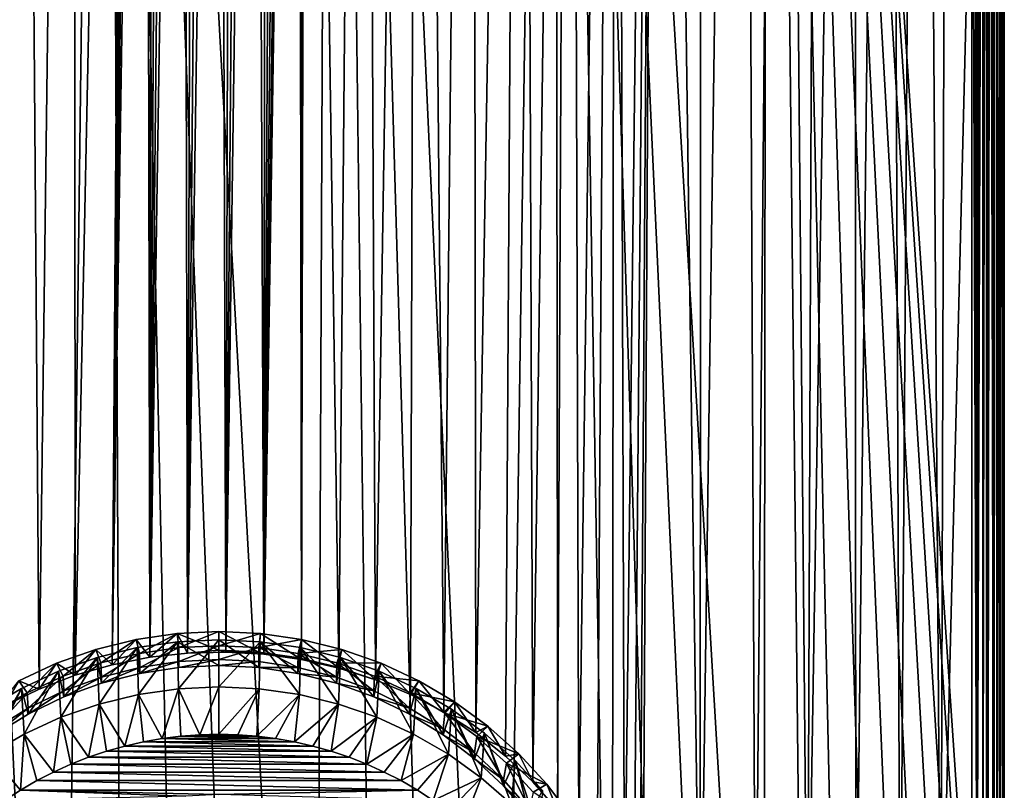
# Model space of a CAD drawing. Header units: metres. Extents: x -150 to 146, y -127 to 82.
# Tile 113 of 256: x -6 to 22, y -98 to -76. Entities that reach past the tile are written whole.
import ezdxf

# ---------------------------------------------------------------- set-up
doc = ezdxf.new("R2010")
doc.units = ezdxf.units.M
doc.layers.add('solid_ELLA_AP_WANNE_SW0001', color=7, linetype='CONTINUOUS')

msp = doc.modelspace()

# ---------------------------------------------------------------- linework, layer by layer
at = {"layer": 'solid_ELLA_AP_WANNE_SW0001'}
for points in [[(-4.154085, -18.092091, -14.201276), (-2.514448, -17.909796, -14.430497), (-4.117084, -95.069832, -11.012835)], [(-2.514448, -17.909796, -14.430497), (-3.058517, -94.766655, -11.179721), (-4.117084, -95.069832, -11.012835)], [(-2.5, -31.200247, -13.880561), (-3.058517, -94.766655, -11.179721), (-2.514448, -17.909796, -14.430497)], [(-4.56158, -125.847031, 10.967083), (-3.202313, -18.13368, 14.148131), (-9.597679, -18.242001, 14.008192)], [(-4.56158, -125.847031, 10.967083), (-9.597679, -18.242001, 14.008192), (-6.335864, -125.385757, 10.948422)], [(-5.744767, -18.346716, -13.87076), (-4.154085, -18.092091, -14.201276), (-5.151508, -95.466629, -10.802155)], [(-4.154085, -18.092091, -14.201276), (-4.117084, -95.069832, -11.012835), (-5.151508, -95.466629, -10.802155)], [(-2.747187, -126.158188, 10.980032), (-3.202313, -18.13368, 14.148131), (-4.56158, -125.847031, 10.967083)], [(2.74772, -126.158119, 10.980029), (3.217331, -18.133785, 14.147997), (-3.202313, -18.13368, 14.148131)], [(-0.920594, -126.31337, 10.986633), (-3.202313, -18.13368, 14.148131), (-2.747187, -126.158188, 10.980032)], [(0.921139, -126.313347, 10.986632), (-3.202313, -18.13368, 14.148131), (-0.920594, -126.31337, 10.986633)], [(2.74772, -126.158119, 10.980029), (-3.202313, -18.13368, 14.148131), (0.921139, -126.313347, 10.986632)], [(2.5, -31.199753, -13.880582), (4.126577, -18.08832, -14.206079), (3.440611, -94.865028, -11.126776)], [(4.562092, -125.846916, 10.967078), (3.217331, -18.133785, 14.147997), (2.74772, -126.158119, 10.980029)], [(8.069506, -124.772972, 10.924814), (9.609135, -18.24229, 14.007813), (3.217331, -18.133785, 14.147997)], [(6.336342, -125.385605, 10.948417), (3.217331, -18.133785, 14.147997), (4.562092, -125.846916, 10.967078)], [(8.069506, -124.772972, 10.924814), (3.217331, -18.133785, 14.147997), (6.336342, -125.385605, 10.948417)], [(4.126577, -18.08832, -14.206079), (4.48827, -95.200195, -10.943325), (3.440611, -94.865028, -11.126776)], [(4.126577, -18.08832, -14.206079), (5.720222, -18.342226, -13.876698), (4.48827, -95.200195, -10.943325)], [(9.74049, -124.018448, 10.897388), (9.609135, -18.24229, 14.007813), (8.069506, -124.772972, 10.924814)], [(15.605437, -119.679863, 10.777008), (15.715783, -18.435972, 13.751907), (9.609135, -18.24229, 14.007813)], [(11.341341, -123.12355, 10.867428), (9.609135, -18.24229, 14.007813), (9.74049, -124.018448, 10.897388)], [(12.860622, -122.097183, 10.836285), (9.609135, -18.24229, 14.007813), (11.341341, -123.12355, 10.867428)], [(14.282817, -120.947792, 10.805685), (9.609135, -18.24229, 14.007813), (12.860622, -122.097183, 10.836285)], [(15.605437, -119.679863, 10.777008), (9.609135, -18.24229, 14.007813), (14.282817, -120.947792, 10.805685)], [(-5.744767, -18.346716, -13.87076), (-5.151508, -95.466629, -10.802155), (-6.151209, -95.955948, -10.548091)], [(5.720222, -18.342226, -13.876698), (5.486563, -95.617523, -10.71825), (4.48827, -95.200195, -10.943325)], [(5.720222, -18.342226, -13.876698), (6.444596, -96.121933, -10.465228), (5.486563, -95.617523, -10.71825)], [(5.720222, -18.342226, -13.876698), (7.251212, -18.657145, -13.450314), (6.444596, -96.121933, -10.465228)], [(16.809879, -118.309662, 10.752136), (15.715783, -18.435972, 13.751907), (15.605437, -119.679863, 10.777008)], [(17.897688, -116.837234, 10.732403), (15.715783, -18.435972, 13.751907), (16.809879, -118.309662, 10.752136)], [(18.851299, -115.286201, 10.71949), (15.715783, -18.435972, 13.751907), (17.897688, -116.837234, 10.732403)], [(19.672668, -113.653778, 10.714637), (15.715783, -18.435972, 13.751907), (18.851299, -115.286201, 10.71949)], [(20.349897, -111.9645, 10.719023), (15.715783, -18.435972, 13.751907), (19.672668, -113.653778, 10.714637)], [(20.883244, -110.215027, 10.733707), (15.715783, -18.435972, 13.751907), (20.349897, -111.9645, 10.719023)], [(21.265827, -108.436554, 10.759037), (15.715783, -18.435972, 13.751907), (20.883244, -110.215027, 10.733707)], [(21.494804, -106.640663, 10.795455), (15.715783, -18.435972, 13.751907), (21.265827, -108.436554, 10.759037)], [(21.571875, -104.820633, 10.84339), (15.715783, -18.435972, 13.751907), (21.494804, -106.640663, 10.795455)], [(21.571835, -61.76643, 12.108489), (15.715783, -18.435972, 13.751907), (21.571875, -104.820633, 10.84339)], [(7.251212, -18.657145, -13.450314), (7.356726, -96.711731, -10.179882), (6.444596, -96.121933, -10.465228)], [(7.251212, -18.657145, -13.450314), (8.694751, -19.006933, -12.951312), (7.356726, -96.711731, -10.179882)], [(21.726627, -104.819946, 10.819971), (21.571894, -18.712225, 13.373579), (21.571835, -61.76643, 12.108489)], [(21.726627, -104.819946, 10.819971), (21.726074, -18.729197, 13.349801), (21.571894, -18.712225, 13.373579)], [(21.726627, -104.819946, 10.819971), (21.873104, -18.762886, 13.302409), (21.726074, -18.729197, 13.349801)], [(21.726627, -104.819946, 10.819971), (21.881319, -104.818489, 10.770454), (21.873104, -18.762886, 13.302409)], [(21.881319, -104.818489, 10.770454), (22.013865, -18.81315, 13.231228), (21.873104, -18.762886, 13.302409)], [(21.881319, -104.818489, 10.770454), (22.031088, -104.816223, 10.69336), (22.013865, -18.81315, 13.231228)], [(22.031088, -104.816223, 10.69336), (22.143608, -18.879625, 13.1362), (22.013865, -18.81315, 13.231228)], [(22.031088, -104.816223, 10.69336), (22.169973, -104.813141, 10.588475), (22.143608, -18.879625, 13.1362)], [(22.169973, -104.813141, 10.588475), (22.261551, -18.961971, 13.017053), (22.143608, -18.879625, 13.1362)], [(8.694751, -19.006933, -12.951312), (8.211077, -97.382263, -9.870253), (7.356726, -96.711731, -10.179882)], [(8.694751, -19.006933, -12.951312), (8.993295, -98.124687, -9.555291), (8.211077, -97.382263, -9.870253)], [(8.694751, -19.006933, -12.951312), (10.060558, -19.382442, -12.382281), (8.993295, -98.124687, -9.555291)], [(22.286203, -104.809486, 10.464112), (22.261551, -18.961971, 13.017053), (22.169973, -104.813141, 10.588475)], [(22.286203, -104.809486, 10.464112), (22.359692, -19.058277, 12.875638), (22.261551, -18.961971, 13.017053)], [(22.377769, -104.805412, 10.325287), (22.359692, -19.058277, 12.875638), (22.286203, -104.809486, 10.464112)], [(22.377769, -104.805412, 10.325287), (22.436403, -19.166756, 12.713594), (22.359692, -19.058277, 12.875638)], [(22.445044, -104.800941, 10.173214), (22.436403, -19.166756, 12.713594), (22.377769, -104.805412, 10.325287)], [(22.445044, -104.800941, 10.173214), (22.482635, -19.280209, 12.540874), (22.436403, -19.166756, 12.713594)], [(10.060558, -19.382442, -12.382281), (9.698054, -98.931847, -9.235201), (8.993295, -98.124687, -9.555291)], [(10.060558, -19.382442, -12.382281), (10.313713, -99.788963, -8.933052), (9.698054, -98.931847, -9.235201)], [(10.060558, -19.382442, -12.382281), (11.357344, -19.771864, -11.750463), (10.313713, -99.788963, -8.933052)], [(22.486166, -104.796211, 10.012102), (22.482635, -19.280209, 12.540874), (22.445044, -104.800941, 10.173214)], [(22.5, -104.791336, 9.84641), (22.5, -19.399498, 12.355544), (22.482635, -19.280209, 12.540874)], [(22.486166, -104.796211, 10.012102), (22.5, -104.791336, 9.84641), (22.482635, -19.280209, 12.540874)], [(22.5, -104.791336, 9.84641), (22.5, -20.254341, 10.897567), (22.5, -19.399498, 12.355544)], [(11.357344, -19.771864, -11.750463), (10.839453, -100.686844, -8.648592), (10.313713, -99.788963, -8.933052)], [(11.357344, -19.771864, -11.750463), (11.27396, -101.616234, -8.396571), (10.839453, -100.686844, -8.648592)], [(11.357344, -19.771864, -11.750463), (11.617805, -102.566338, -8.179425), (11.27396, -101.616234, -8.396571)], [(11.357344, -19.771864, -11.750463), (12.60701, -20.171082, -11.05113), (11.617805, -102.566338, -8.179425)], [(12.60701, -20.171082, -11.05113), (11.875282, -103.537781, -8.002091), (11.617805, -102.566338, -8.179425)], [(12.60701, -20.171082, -11.05113), (12.047837, -104.526268, -7.867834), (11.875282, -103.537781, -8.002091)], [(12.60701, -20.171082, -11.05113), (12.136158, -105.522758, -7.776575), (12.047837, -104.526268, -7.867834)], [(12.60701, -20.171082, -11.05113), (13.79075, -105.481125, -6.773508), (12.136158, -105.522758, -7.776575)], [(12.60701, -20.171082, -11.05113), (13.814006, -20.573759, -10.282045), (13.79075, -105.481125, -6.773508)], [(22.5, -104.791336, 9.84641), (22.5, -20.99745, 9.386436), (22.5, -20.254341, 10.897567)], [(13.814006, -20.573759, -10.282045), (14.984045, -20.973303, -9.440368), (13.79075, -105.481125, -6.773508)], [(14.984045, -20.973303, -9.440368), (15.371962, -105.434013, -5.638446), (13.79075, -105.481125, -6.773508)], [(14.984045, -20.973303, -9.440368), (16.109188, -21.359732, -8.530057), (15.371962, -105.434013, -5.638446)], [(22.5, -104.791336, 9.84641), (22.5, -21.629675, 7.819971), (22.5, -20.99745, 9.386436)], [(16.109188, -21.359732, -8.530057), (16.860003, -105.38195, -4.383927), (15.371962, -105.434013, -5.638446)], [(16.109188, -21.359732, -8.530057), (17.186132, -21.724529, -7.552804), (16.860003, -105.38195, -4.383927)], [(22.5, -104.791336, 9.84641), (22.5, -22.144468, 6.214238), (22.5, -21.629675, 7.819971)], [(17.186132, -21.724529, -7.552804), (18.21019, -22.059023, -6.511489), (16.860003, -105.38195, -4.383927)], [(18.21019, -22.059023, -6.511489), (18.245859, -105.325241, -3.017553), (16.860003, -105.38195, -4.383927)], [(18.21019, -22.059023, -6.511489), (19.178434, -22.355318, -5.407376), (18.245859, -105.325241, -3.017553)], [(22.5, -104.791336, 9.84641), (22.5, -22.540775, 4.572713), (22.5, -22.144468, 6.214238)], [(19.178434, -22.355318, -5.407376), (19.521132, -105.264229, -1.5476), (18.245859, -105.325241, -3.017553)], [(19.178434, -22.355318, -5.407376), (20.087833, -22.605295, -4.242713), (19.521132, -105.264229, -1.5476)], [(22.5, -104.791336, 9.84641), (22.5, -22.814709, 2.913799), (22.5, -22.540775, 4.572713)], [(20.087833, -22.605295, -4.242713), (20.678112, -105.199295, 0.017049), (19.521132, -105.264229, -1.5476)], [(20.087833, -22.605295, -4.242713), (20.931892, -22.800762, -3.020801), (20.678112, -105.199295, 0.017049)], [(20.931892, -22.800762, -3.020801), (21.707504, -64.032333, -0.042798), (20.678112, -105.199295, 0.017049)], [(22.5, -104.791336, 9.84641), (22.5, -22.966816, 1.235044), (22.5, -22.814709, 2.913799)], [(21.992069, -22.969587, -1.182383), (21.709074, -105.13089, 1.665074), (21.707504, -64.032333, -0.042798)], [(21.992069, -22.969587, -1.182383), (21.988749, -105.107925, 2.218544), (21.709074, -105.13089, 1.665074)], [(21.992069, -22.969587, -1.182383), (22.210646, -105.083755, 2.800808), (21.988749, -105.107925, 2.218544)], [(21.992069, -22.969587, -1.182383), (22.212505, -22.992149, -0.600896), (22.210646, -105.083755, 2.800808)], [(22.212505, -22.992149, -0.600896), (22.370861, -105.058769, 3.40294), (22.210646, -105.083755, 2.800808)], [(22.212505, -22.992149, -0.600896), (22.371447, -23), (22.370861, -105.058769, 3.40294)], [(22.370861, -105.058769, 3.40294), (22.371447, -23), (22.467661, -105.033218, 4.018434)], [(22.467661, -105.033218, 4.018434), (22.371447, -23), (22.467827, -22.991776, 0.615019)], [(22.467661, -105.033218, 4.018434), (22.467827, -22.991776, 0.615019), (22.5, -22.966816, 1.235044)], [(22.467661, -105.033218, 4.018434), (22.5, -22.966816, 1.235044), (22.5, -105.007423, 4.640018)], [(22.5, -104.791336, 9.84641), (22.5, -105.007423, 4.640018), (22.5, -22.966816, 1.235044)], [(-2.474629, -31.555262, -13.868661), (-3.058517, -94.766655, -11.179721), (-2.5, -31.200247, -13.880561)], [(2.5, -31.199753, -13.880582), (3.440611, -94.865028, -11.126776), (2.36864, -94.620476, -11.261388)], [(2.47479, -31.554136, -13.868696), (2.5, -31.199753, -13.880582), (2.36864, -94.620476, -11.261388)], [(-2.474629, -31.555262, -13.868661), (-2.398976, -31.9035, -13.861409), (-3.058517, -94.766655, -11.179721)], [(2.399571, -31.90147, -13.861437), (2.47479, -31.554136, -13.868696), (2.36864, -94.620476, -11.261388)], [(-2.398976, -31.9035, -13.861409), (-2.274344, -32.237957, -13.859192), (-3.058517, -94.766655, -11.179721)], [(2.275855, -32.234642, -13.859182), (2.399571, -31.90147, -13.861437), (2.36864, -94.620476, -11.261388)], [(-2.274344, -32.237957, -13.859192), (-2.103154, -32.551571, -13.86141), (-3.058517, -94.766655, -11.179721)], [(2.275855, -32.234642, -13.859182), (2.36864, -94.620476, -11.261388), (1.285128, -94.468002, -11.346649)], [(2.106061, -32.547035, -13.861345), (2.275855, -32.234642, -13.859182), (1.285128, -94.468002, -11.346649)], [(-2.103154, -32.551571, -13.86141), (-1.981482, -94.555298, -11.297478), (-3.058517, -94.766655, -11.179721)], [(-2.103154, -32.551571, -13.86141), (-1.889266, -32.837276, -13.866296), (-1.981482, -94.555298, -11.297478)], [(1.893193, -32.832733, -13.866195), (2.106061, -32.547035, -13.861345), (1.285128, -94.468002, -11.346649)], [(-1.889266, -32.837276, -13.866296), (-1.637082, -33.089436, -13.87404), (-1.981482, -94.555298, -11.297478)], [(1.641399, -33.085686, -13.873915), (1.893193, -32.832733, -13.866195), (1.285128, -94.468002, -11.346649)], [(-1.637082, -33.089436, -13.87404), (-1.351202, -33.303391, -13.881866), (-1.981482, -94.555298, -11.297478)], [(1.356141, -33.300209, -13.881729), (1.641399, -33.085686, -13.873915), (1.285128, -94.468002, -11.346649)], [(-1.351202, -33.303391, -13.881866), (-1.037283, -33.474651, -13.890009), (-1.981482, -94.555298, -11.297478)], [(-1.037283, -33.474651, -13.890009), (-0.895836, -94.435631, -11.365116), (-1.981482, -94.555298, -11.297478)], [(-1.037283, -33.474651, -13.890009), (-0.701984, -33.599422, -13.896398), (-0.895836, -94.435631, -11.365116)], [(1.043235, -33.471928, -13.889874), (1.285128, -94.468002, -11.346649), (0.195752, -94.406609, -11.38186)], [(0.709116, -33.597324, -13.896284), (1.043235, -33.471928, -13.889874), (0.195752, -94.406609, -11.38186)], [(1.043235, -33.471928, -13.889874), (1.356141, -33.300209, -13.881729), (1.285128, -94.468002, -11.346649)], [(-0.701984, -33.599422, -13.896398), (-0.352061, -33.675087, -13.900565), (-0.895836, -94.435631, -11.365116)], [(-0.352061, -33.675087, -13.900565), (0.004811, -33.699997, -13.902188), (-0.895836, -94.435631, -11.365116)], [(0.004811, -33.699997, -13.902188), (0.195752, -94.406609, -11.38186), (-0.895836, -94.435631, -11.365116)], [(0.004811, -33.699997, -13.902188), (0.360781, -33.673832, -13.900505), (0.195752, -94.406609, -11.38186)], [(0.360781, -33.673832, -13.900505), (0.709116, -33.597324, -13.896284), (0.195752, -94.406609, -11.38186)], [(21.571835, -61.76643, 12.108489), (21.571875, -104.820633, 10.84339), (21.726627, -104.819946, 10.819971)], [(20.678112, -105.199295, 0.017049), (21.707504, -64.032333, -0.042798), (21.709074, -105.13089, 1.665074)], [(-1.190801, -93.873611, -8.031302), (-2.370155, -94.045876, -8.000927), (-1.981482, -94.555298, -11.297478)], [(-2.273702, -94.442223, -7.423328), (-2.370155, -94.045876, -8.000927), (-1.190801, -93.873611, -8.031302)], [(-1.14847, -94.278023, -7.452281), (-2.273702, -94.442223, -7.423328), (-1.190801, -93.873611, -8.031302)], [(-1.190801, -93.873611, -8.031302), (-1.981482, -94.555298, -11.297478), (-0.895836, -94.435631, -11.365116)], [(-1.190801, -93.873611, -8.031302), (0, -94.353882, -11.09191), (0, -93.816002, -8.04146)], [(-1.14847, -94.278023, -7.452281), (-1.190801, -93.873611, -8.031302), (0, -93.816002, -8.04146)], [(-1.190801, -93.873611, -8.031302), (-0.895836, -94.435631, -11.365116), (0, -94.353882, -11.09191)], [(-1.14847, -94.278023, -7.452281), (0, -93.816002, -8.04146), (0, -94.221581, -7.462232)], [(1.148094, -94.407417, -11.08247), (0, -93.816002, -8.04146), (0, -94.353882, -11.09191)], [(1.190801, -93.873611, -8.031302), (0, -93.816002, -8.04146), (1.148094, -94.407417, -11.08247)], [(0, -94.221581, -7.462232), (0, -93.816002, -8.04146), (1.190801, -93.873611, -8.031302)], [(1.14847, -94.278023, -7.452281), (0, -94.221581, -7.462232), (1.190801, -93.873611, -8.031302)], [(1.190801, -93.873611, -8.031302), (1.148094, -94.407417, -11.08247), (2.285953, -94.567566, -11.054232)], [(1.14847, -94.278023, -7.452281), (1.190801, -93.873611, -8.031302), (2.370155, -94.045876, -8.000927)], [(2.370155, -94.045876, -8.000927), (1.190801, -93.873611, -8.031302), (2.285953, -94.567566, -11.054232)], [(-2.370155, -94.045876, -8.000927), (-3.526706, -94.331154, -7.950625), (-3.058517, -94.766655, -11.179721)], [(-3.380657, -94.715759, -7.375095), (-3.526706, -94.331154, -7.950625), (-2.370155, -94.045876, -8.000927)], [(-2.273702, -94.442223, -7.423328), (-3.380657, -94.715759, -7.375095), (-2.370155, -94.045876, -8.000927)], [(-2.370155, -94.045876, -8.000927), (-3.058517, -94.766655, -11.179721), (-1.981482, -94.555298, -11.297478)], [(-1.183105, -94.108704, -8.497562), (-2.34223, -94.277855, -8.467736), (-2.265129, -95.016052, -8.337573)], [(-2.304904, -95.621284, -16.12916), (-2.34223, -94.277855, -8.467736), (-1.183105, -94.108704, -8.497562)], [(-1.157854, -95.456375, -16.158236), (-2.304904, -95.621284, -16.12916), (-1.183105, -94.108704, -8.497562)], [(-1.183105, -94.108704, -8.497562), (-2.265129, -95.016052, -8.337573), (-1.144519, -94.847153, -8.367354)], [(0, -94.050545, -8.507817), (-1.183105, -94.108704, -8.497562), (0, -94.789154, -8.377581)], [(-1.157854, -95.456375, -16.158236), (-1.183105, -94.108704, -8.497562), (0, -94.050545, -8.507817)], [(-1.183105, -94.108704, -8.497562), (-1.144519, -94.847153, -8.367354), (0, -94.789154, -8.377581)], [(-1.157854, -95.456375, -16.158236), (0, -94.050545, -8.507817), (0, -95.401237, -16.167959)], [(0, -94.050545, -8.507817), (0, -94.789154, -8.377581), (1.144521, -94.847153, -8.367354)], [(1.183103, -94.108704, -8.497562), (0, -94.050545, -8.507817), (1.144521, -94.847153, -8.367354)], [(0, -95.401237, -16.167959), (0, -94.050545, -8.507817), (1.183103, -94.108704, -8.497562)], [(1.157854, -95.456375, -16.158236), (0, -95.401237, -16.167959), (1.183103, -94.108704, -8.497562)], [(1.183103, -94.108704, -8.497562), (1.144521, -94.847153, -8.367354), (2.265135, -95.016052, -8.337572)], [(2.273702, -94.442223, -7.423328), (1.14847, -94.278023, -7.452281), (2.370155, -94.045876, -8.000927)], [(1.157854, -95.456375, -16.158236), (1.183103, -94.108704, -8.497562), (2.304904, -95.621284, -16.12916)], [(2.342224, -94.277855, -8.467736), (1.183103, -94.108704, -8.497562), (2.265135, -95.016052, -8.337572)], [(2.304904, -95.621284, -16.12916), (1.183103, -94.108704, -8.497562), (2.342224, -94.277855, -8.467736)], [(2.273702, -94.442223, -7.423328), (2.370155, -94.045876, -8.000927), (3.526706, -94.331154, -7.950625)], [(2.370155, -94.045876, -8.000927), (2.285953, -94.567566, -11.054232), (3.403178, -94.832832, -11.007458)], [(3.526706, -94.331154, -7.950625), (2.370155, -94.045876, -8.000927), (3.403178, -94.832832, -11.007458)], [(-3.526706, -94.331154, -7.950625), (-4.649313, -94.7267, -7.88088), (-4.117084, -95.069832, -11.012835)], [(-4.459298, -95.095444, -7.308147), (-4.649313, -94.7267, -7.88088), (-3.526706, -94.331154, -7.950625)], [(-3.380657, -94.715759, -7.375095), (-4.459298, -95.095444, -7.308147), (-3.526706, -94.331154, -7.950625)], [(-3.526706, -94.331154, -7.950625), (-4.117084, -95.069832, -11.012835), (-3.058517, -94.766655, -11.179721)], [(-2.34223, -94.277855, -8.467736), (-3.482472, -94.559647, -8.41805), (-3.367317, -95.297607, -8.287927)], [(-3.430445, -95.894409, -16.080999), (-3.482472, -94.559647, -8.41805), (-2.34223, -94.277855, -8.467736)], [(-2.304904, -95.621284, -16.12916), (-3.430445, -95.894409, -16.080999), (-2.34223, -94.277855, -8.467736)], [(-3.367291, -95.123947, -7.303122), (-3.380657, -94.715759, -7.375095), (-2.273702, -94.442223, -7.423328)], [(-2.34223, -94.277855, -8.467736), (-3.367317, -95.297607, -8.287927), (-2.265129, -95.016052, -8.337573)], [(-2.26515, -94.842407, -7.352764), (-3.367291, -95.123947, -7.303122), (-2.273702, -94.442223, -7.423328)], [(-2.26515, -94.842407, -7.352764), (-2.273702, -94.442223, -7.423328), (-1.14847, -94.278023, -7.452281)], [(-1.144542, -94.673508, -7.382545), (-2.26515, -94.842407, -7.352764), (-1.14847, -94.278023, -7.452281)], [(-1.144542, -94.673508, -7.382545), (-1.14847, -94.278023, -7.452281), (0, -94.221581, -7.462232)], [(-1.144542, -94.673508, -7.382545), (0, -94.221581, -7.462232), (0, -94.615509, -7.392773)], [(0, -94.353882, -11.09191), (-0.895836, -94.435631, -11.365116), (0.195752, -94.406609, -11.38186)], [(0, -94.615509, -7.392773), (0, -94.221581, -7.462232), (1.14847, -94.278023, -7.452281)], [(1.144542, -94.673508, -7.382545), (0, -94.615509, -7.392773), (1.14847, -94.278023, -7.452281)], [(1.148094, -94.407417, -11.08247), (0, -94.353882, -11.09191), (0.195752, -94.406609, -11.38186)], [(1.148094, -94.407417, -11.08247), (0.195752, -94.406609, -11.38186), (1.285128, -94.468002, -11.346649)], [(2.26515, -94.842407, -7.352764), (1.144542, -94.673508, -7.382545), (1.14847, -94.278023, -7.452281)], [(2.285953, -94.567566, -11.054232), (1.148094, -94.407417, -11.08247), (1.285128, -94.468002, -11.346649)], [(2.26515, -94.842407, -7.352764), (1.14847, -94.278023, -7.452281), (2.273702, -94.442223, -7.423328)], [(2.285953, -94.567566, -11.054232), (1.285128, -94.468002, -11.346649), (2.36864, -94.620476, -11.261388)], [(2.342224, -94.277855, -8.467736), (2.265135, -95.016052, -8.337572), (3.367332, -95.297615, -8.287926)], [(3.367291, -95.123947, -7.303122), (2.26515, -94.842407, -7.352764), (2.273702, -94.442223, -7.423328)], [(3.380657, -94.715759, -7.375095), (2.273702, -94.442223, -7.423328), (3.526706, -94.331154, -7.950625)], [(3.367291, -95.123947, -7.303122), (2.273702, -94.442223, -7.423328), (3.380657, -94.715759, -7.375095)], [(2.304904, -95.621284, -16.12916), (2.342224, -94.277855, -8.467736), (3.430445, -95.894409, -16.080999)], [(3.482459, -94.559639, -8.418051), (2.342224, -94.277855, -8.467736), (3.367332, -95.297615, -8.287926)], [(3.430445, -95.894409, -16.080999), (2.342224, -94.277855, -8.467736), (3.482459, -94.559639, -8.418051)], [(3.380657, -94.715759, -7.375095), (3.526706, -94.331154, -7.950625), (4.649313, -94.7267, -7.88088)], [(3.526706, -94.331154, -7.950625), (3.403178, -94.832832, -11.007458), (4.48827, -95.200195, -10.943325)], [(4.649313, -94.7267, -7.88088), (3.526706, -94.331154, -7.950625), (4.48827, -95.200195, -10.943325)], [(-4.649313, -94.7267, -7.88088), (-5.727164, -95.228699, -7.792363), (-5.151508, -95.466629, -10.802155)], [(-5.490164, -95.575928, -7.223424), (-5.727164, -95.228699, -7.792363), (-4.649313, -94.7267, -7.88088)], [(-4.459298, -95.095444, -7.308147), (-5.490164, -95.575928, -7.223424), (-4.649313, -94.7267, -7.88088)], [(-4.649313, -94.7267, -7.88088), (-5.151508, -95.466629, -10.802155), (-4.117084, -95.069832, -11.012835)], [(-3.482472, -94.559647, -8.41805), (-4.593518, -94.95076, -8.349085), (-4.437396, -95.687439, -8.219189)], [(-4.523974, -96.273216, -16.014206), (-4.593518, -94.95076, -8.349085), (-3.482472, -94.559647, -8.41805)], [(-3.430445, -95.894409, -16.080999), (-4.523974, -96.273216, -16.014206), (-3.482472, -94.559647, -8.41805)], [(-4.437324, -95.513756, -7.234387), (-4.459298, -95.095444, -7.308147), (-3.380657, -94.715759, -7.375095)], [(-3.482472, -94.559647, -8.41805), (-4.437396, -95.687439, -8.219189), (-3.367317, -95.297607, -8.287927)], [(-3.367291, -95.123947, -7.303122), (-4.437324, -95.513756, -7.234387), (-3.380657, -94.715759, -7.375095)], [(-2.265129, -95.016052, -8.337573), (-2.26515, -94.842407, -7.352764), (-1.144542, -94.673508, -7.382545)], [(-1.144519, -94.847153, -8.367354), (-2.265129, -95.016052, -8.337573), (-1.144542, -94.673508, -7.382545)], [(-1.144519, -94.847153, -8.367354), (-1.144542, -94.673508, -7.382545), (0, -94.615509, -7.392773)], [(0, -94.789154, -8.377581), (-1.144519, -94.847153, -8.367354), (0, -94.615509, -7.392773)], [(0, -94.789154, -8.377581), (0, -94.615509, -7.392773), (1.144542, -94.673508, -7.382545)], [(1.144521, -94.847153, -8.367354), (0, -94.789154, -8.377581), (1.144542, -94.673508, -7.382545)], [(1.144521, -94.847153, -8.367354), (1.144542, -94.673508, -7.382545), (2.26515, -94.842407, -7.352764)], [(3.403178, -94.832832, -11.007458), (2.285953, -94.567566, -11.054232), (2.36864, -94.620476, -11.261388)], [(3.403178, -94.832832, -11.007458), (2.36864, -94.620476, -11.261388), (3.440611, -94.865028, -11.126776)], [(4.437324, -95.513756, -7.234387), (3.367291, -95.123947, -7.303122), (3.380657, -94.715759, -7.375095)], [(3.482459, -94.559639, -8.418051), (3.367332, -95.297615, -8.287926), (4.437418, -95.687447, -8.219188)], [(4.459298, -95.095444, -7.308147), (3.380657, -94.715759, -7.375095), (4.649313, -94.7267, -7.88088)], [(4.437324, -95.513756, -7.234387), (3.380657, -94.715759, -7.375095), (4.459298, -95.095444, -7.308147)], [(3.430445, -95.894409, -16.080999), (3.482459, -94.559639, -8.418051), (4.523974, -96.273216, -16.014206)], [(4.593499, -94.950752, -8.349087), (3.482459, -94.559639, -8.418051), (4.437418, -95.687447, -8.219188)], [(4.523974, -96.273216, -16.014206), (3.482459, -94.559639, -8.418051), (4.593499, -94.950752, -8.349087)], [(4.459298, -95.095444, -7.308147), (4.649313, -94.7267, -7.88088), (5.727164, -95.228699, -7.792363)], [(4.649313, -94.7267, -7.88088), (4.48827, -95.200195, -10.943325), (5.486563, -95.617523, -10.71825)], [(5.727164, -95.228699, -7.792363), (4.649313, -94.7267, -7.88088), (5.486563, -95.617523, -10.71825)], [(-4.593518, -94.95076, -8.349085), (-5.655399, -95.445747, -8.261806), (-5.458842, -96.181366, -8.132096)], [(-5.575287, -96.754166, -15.929401), (-5.655399, -95.445747, -8.261806), (-4.593518, -94.95076, -8.349085)], [(-4.523974, -96.273216, -16.014206), (-5.575287, -96.754166, -15.929401), (-4.593518, -94.95076, -8.349085)], [(-4.593518, -94.95076, -8.349085), (-5.458842, -96.181366, -8.132096), (-4.437396, -95.687439, -8.219189)], [(-3.367317, -95.297607, -8.287927), (-3.367291, -95.123947, -7.303122), (-2.26515, -94.842407, -7.352764)], [(-2.265129, -95.016052, -8.337573), (-3.367317, -95.297607, -8.287927), (-2.26515, -94.842407, -7.352764)], [(2.265135, -95.016052, -8.337572), (1.144521, -94.847153, -8.367354), (2.26515, -94.842407, -7.352764)], [(2.265135, -95.016052, -8.337572), (2.26515, -94.842407, -7.352764), (3.367291, -95.123947, -7.303122)], [(3.367332, -95.297615, -8.287926), (2.265135, -95.016052, -8.337572), (3.367291, -95.123947, -7.303122)], [(3.403178, -94.832832, -11.007458), (3.440611, -94.865028, -11.126776), (4.48827, -95.200195, -10.943325)], [(4.593499, -94.950752, -8.349087), (4.437418, -95.687447, -8.219188), (5.458861, -96.181374, -8.132094)], [(4.523974, -96.273216, -16.014206), (4.593499, -94.950752, -8.349087), (5.575287, -96.754166, -15.929401)], [(5.655381, -95.44574, -8.261807), (4.593499, -94.950752, -8.349087), (5.458861, -96.181374, -8.132094)], [(5.575287, -96.754166, -15.929401), (4.593499, -94.950752, -8.349087), (5.655381, -95.44574, -8.261807)], [(-5.490164, -95.575928, -7.223424), (-6.473409, -96.156029, -7.121137), (-5.727164, -95.228699, -7.792363)], [(-5.727164, -95.228699, -7.792363), (-6.151209, -95.955948, -10.548091), (-5.151508, -95.466629, -10.802155)], [(-5.45882, -96.007721, -7.147288), (-5.490164, -95.575928, -7.223424), (-4.459298, -95.095444, -7.308147)], [(-4.437324, -95.513756, -7.234387), (-5.45882, -96.007721, -7.147288), (-4.459298, -95.095444, -7.308147)], [(-4.437396, -95.687439, -8.219189), (-4.437324, -95.513756, -7.234387), (-3.367291, -95.123947, -7.303122)], [(-3.367317, -95.297607, -8.287927), (-4.437396, -95.687439, -8.219189), (-3.367291, -95.123947, -7.303122)], [(3.367332, -95.297615, -8.287926), (3.367291, -95.123947, -7.303122), (4.437324, -95.513756, -7.234387)], [(4.437418, -95.687447, -8.219188), (3.367332, -95.297615, -8.287926), (4.437324, -95.513756, -7.234387)], [(5.45882, -96.007721, -7.147288), (4.437324, -95.513756, -7.234387), (4.459298, -95.095444, -7.308147)], [(5.490164, -95.575928, -7.223424), (4.459298, -95.095444, -7.308147), (5.727164, -95.228699, -7.792363)], [(5.45882, -96.007721, -7.147288), (4.459298, -95.095444, -7.308147), (5.490164, -95.575928, -7.223424)], [(5.727164, -95.228699, -7.792363), (5.486563, -95.617523, -10.71825), (6.444596, -96.121933, -10.465228)], [(5.490164, -95.575928, -7.223424), (5.727164, -95.228699, -7.792363), (6.749875, -95.832336, -7.685926)], [(6.749875, -95.832336, -7.685926), (5.727164, -95.228699, -7.792363), (6.444596, -96.121933, -10.465228)], [(-5.655399, -95.445747, -8.261806), (-6.668241, -96.04335, -8.156432), (-6.427677, -96.775627, -8.027312)], [(-6.574573, -97.332764, -15.827378), (-6.668241, -96.04335, -8.156432), (-5.655399, -95.445747, -8.261806)], [(-5.575287, -96.754166, -15.929401), (-6.574573, -97.332764, -15.827378), (-5.655399, -95.445747, -8.261806)], [(-6.427729, -96.602013, -7.042498), (-6.473409, -96.156029, -7.121137), (-5.490164, -95.575928, -7.223424)], [(-5.45882, -96.007721, -7.147288), (-6.427729, -96.602013, -7.042498), (-5.490164, -95.575928, -7.223424)], [(-5.655399, -95.445747, -8.261806), (-6.427677, -96.775627, -8.027312), (-5.458842, -96.181366, -8.132096)], [(-5.458842, -96.181366, -8.132096), (-5.45882, -96.007721, -7.147288), (-4.437324, -95.513756, -7.234387)], [(-4.437396, -95.687439, -8.219189), (-5.458842, -96.181366, -8.132096), (-4.437324, -95.513756, -7.234387)], [(-1.626335, -96.879646, -16.640097), (-2.304904, -95.621284, -16.12916), (-1.157854, -95.456375, -16.158236)], [(-1.087927, -96.81192, -16.652039), (-1.626335, -96.879646, -16.640097), (-1.157854, -95.456375, -16.158236)], [(-0.546069, -96.77153, -16.659161), (-1.157854, -95.456375, -16.158236), (0, -95.401237, -16.167959)], [(-0.546069, -96.77153, -16.659161), (-1.087927, -96.81192, -16.652039), (-1.157854, -95.456375, -16.158236)], [(0.000003, -96.758064, -16.661535), (-0.546069, -96.77153, -16.659161), (0, -95.401237, -16.167959)], [(1.157854, -95.456375, -16.158236), (0.000003, -96.758064, -16.661535), (0, -95.401237, -16.167959)], [(1.157854, -95.456375, -16.158236), (0.546074, -96.77153, -16.659161), (0.000003, -96.758064, -16.661535)], [(1.157854, -95.456375, -16.158236), (1.087932, -96.81192, -16.652039), (0.546074, -96.77153, -16.659161)], [(1.157854, -95.456375, -16.158236), (2.304904, -95.621284, -16.12916), (1.087932, -96.81192, -16.652039)], [(4.437418, -95.687447, -8.219188), (4.437324, -95.513756, -7.234387), (5.45882, -96.007721, -7.147288)], [(6.427729, -96.602013, -7.042498), (5.45882, -96.007721, -7.147288), (5.490164, -95.575928, -7.223424)], [(5.655381, -95.44574, -8.261807), (5.458861, -96.181374, -8.132094), (6.427691, -96.775635, -8.02731)], [(6.473409, -96.156029, -7.121137), (5.490164, -95.575928, -7.223424), (6.749875, -95.832336, -7.685926)], [(6.427729, -96.602013, -7.042498), (5.490164, -95.575928, -7.223424), (6.473409, -96.156029, -7.121137)], [(5.575287, -96.754166, -15.929401), (5.655381, -95.44574, -8.261807), (6.574573, -97.332764, -15.827378)], [(6.668228, -96.043343, -8.156433), (5.655381, -95.44574, -8.261807), (6.427691, -96.775635, -8.02731)], [(6.574573, -97.332764, -15.827378), (5.655381, -95.44574, -8.261807), (6.668228, -96.043343, -8.156433)], [(-3.731881, -97.416168, -16.545492), (-4.523974, -96.273216, -16.014206), (-3.430445, -95.894409, -16.080999)], [(-3.218681, -97.243256, -16.575983), (-3.731881, -97.416168, -16.545492), (-3.430445, -95.894409, -16.080999)], [(-2.695743, -97.096153, -16.601919), (-3.430445, -95.894409, -16.080999), (-2.304904, -95.621284, -16.12916)], [(-2.695743, -97.096153, -16.601919), (-3.218681, -97.243256, -16.575983), (-3.430445, -95.894409, -16.080999)], [(-2.163613, -96.97467, -16.623341), (-2.695743, -97.096153, -16.601919), (-2.304904, -95.621284, -16.12916)], [(-1.626335, -96.879646, -16.640097), (-2.163613, -96.97467, -16.623341), (-2.304904, -95.621284, -16.12916)], [(2.304904, -95.621284, -16.12916), (1.626341, -96.879646, -16.640097), (1.087932, -96.81192, -16.652039)], [(2.304904, -95.621284, -16.12916), (2.16362, -96.97467, -16.623341), (1.626341, -96.879646, -16.640097)], [(2.304904, -95.621284, -16.12916), (3.430445, -95.894409, -16.080999), (2.16362, -96.97467, -16.623341)], [(3.430445, -95.894409, -16.080999), (2.69575, -97.096161, -16.601919), (2.16362, -96.97467, -16.623341)], [(3.430445, -95.894409, -16.080999), (3.21869, -97.243263, -16.575981), (2.69575, -97.096161, -16.601919)], [(3.430445, -95.894409, -16.080999), (4.523974, -96.273216, -16.014206), (3.21869, -97.243263, -16.575981)], [(5.458861, -96.181374, -8.132094), (4.437418, -95.687447, -8.219188), (5.45882, -96.007721, -7.147288)], [(6.749875, -95.832336, -7.685926), (6.444596, -96.121933, -10.465228), (7.356726, -96.711731, -10.179882)], [(6.473409, -96.156029, -7.121137), (6.749875, -95.832336, -7.685926), (7.707593, -96.531799, -7.562593)], [(7.707593, -96.531799, -7.562593), (6.749875, -95.832336, -7.685926), (7.356726, -96.711731, -10.179882)], [(-6.427677, -96.775627, -8.027312), (-6.427729, -96.602013, -7.042498), (-5.45882, -96.007721, -7.147288)], [(-5.458842, -96.181366, -8.132096), (-6.427677, -96.775627, -8.027312), (-5.45882, -96.007721, -7.147288)], [(5.458861, -96.181374, -8.132094), (5.45882, -96.007721, -7.147288), (6.427729, -96.602013, -7.042498)], [(6.427691, -96.775635, -8.02731), (5.458861, -96.181374, -8.132094), (6.427729, -96.602013, -7.042498)], [(6.668228, -96.043343, -8.156433), (6.427691, -96.775635, -8.02731), (7.326942, -97.461655, -7.906346)], [(7.326941, -97.287994, -6.921542), (6.427729, -96.602013, -7.042498), (6.473409, -96.156029, -7.121137)], [(7.388967, -96.82489, -7.0032), (6.473409, -96.156029, -7.121137), (7.707593, -96.531799, -7.562593)], [(7.326941, -97.287994, -6.921542), (6.473409, -96.156029, -7.121137), (7.388967, -96.82489, -7.0032)], [(6.574573, -97.332764, -15.827378), (6.668228, -96.043343, -8.156433), (7.512507, -98.003624, -15.709088)], [(7.611259, -96.7323, -8.034952), (6.668228, -96.043343, -8.156433), (7.326942, -97.461655, -7.906346)], [(7.512507, -98.003624, -15.709088), (6.668228, -96.043343, -8.156433), (7.611259, -96.7323, -8.034952)], [(-4.73525, -97.840385, -16.470692), (-5.575287, -96.754166, -15.929401), (-4.523974, -96.273216, -16.014206)], [(-4.238614, -97.615753, -16.510302), (-4.73525, -97.840385, -16.470692), (-4.523974, -96.273216, -16.014206)], [(-3.731881, -97.416168, -16.545492), (-4.238614, -97.615753, -16.510302), (-4.523974, -96.273216, -16.014206)], [(4.523974, -96.273216, -16.014206), (3.731889, -97.416176, -16.545492), (3.21869, -97.243263, -16.575981)], [(4.523974, -96.273216, -16.014206), (4.238622, -97.615753, -16.5103), (3.731889, -97.416176, -16.545492)], [(4.523974, -96.273216, -16.014206), (5.575287, -96.754166, -15.929401), (4.238622, -97.615753, -16.5103)], [(6.427691, -96.775635, -8.02731), (6.427729, -96.602013, -7.042498), (7.326941, -97.287994, -6.921542)], [(7.611259, -96.7323, -8.034952), (7.326942, -97.461655, -7.906346), (8.154919, -98.236305, -7.769755)], [(7.707593, -96.531799, -7.562593), (7.356726, -96.711731, -10.179882), (8.211077, -97.382263, -9.870253)], [(7.388967, -96.82489, -7.0032), (7.707593, -96.531799, -7.562593), (8.591094, -97.320343, -7.423551)], [(7.512507, -98.003624, -15.709088), (7.611259, -96.7323, -8.034952), (8.380338, -98.760475, -15.575635)], [(8.486234, -97.513214, -7.897255), (7.611259, -96.7323, -8.034952), (8.154919, -98.236305, -7.769755)], [(8.380338, -98.760475, -15.575635), (7.611259, -96.7323, -8.034952), (8.486234, -97.513214, -7.897255)], [(8.591094, -97.320343, -7.423551), (7.707593, -96.531799, -7.562593), (8.211077, -97.382263, -9.870253)], [(-5.685075, -98.359283, -16.379196), (-6.574573, -97.332764, -15.827378), (-5.575287, -96.754166, -15.929401)], [(-5.217944, -98.088387, -16.426962), (-5.685075, -98.359283, -16.379196), (-5.575287, -96.754166, -15.929401)], [(-4.73525, -97.840385, -16.470692), (-5.217944, -98.088387, -16.426962), (-5.575287, -96.754166, -15.929401)], [(2.69575, -97.096161, -16.601919), (-2.695743, -97.096153, -16.601919), (-2.163613, -96.97467, -16.623341)], [(2.16362, -96.97467, -16.623341), (-2.163613, -96.97467, -16.623341), (-1.626335, -96.879646, -16.640097)], [(2.69575, -97.096161, -16.601919), (-2.163613, -96.97467, -16.623341), (2.16362, -96.97467, -16.623341)], [(1.626341, -96.879646, -16.640097), (-1.626335, -96.879646, -16.640097), (-1.087927, -96.81192, -16.652039)], [(2.16362, -96.97467, -16.623341), (-1.626335, -96.879646, -16.640097), (1.626341, -96.879646, -16.640097)], [(1.087932, -96.81192, -16.652039), (-1.087927, -96.81192, -16.652039), (-0.546069, -96.77153, -16.659161)], [(1.626341, -96.879646, -16.640097), (-1.087927, -96.81192, -16.652039), (1.087932, -96.81192, -16.652039)], [(0.546074, -96.77153, -16.659161), (-0.546069, -96.77153, -16.659161), (0.000003, -96.758064, -16.661535)], [(1.087932, -96.81192, -16.652039), (-0.546069, -96.77153, -16.659161), (0.546074, -96.77153, -16.659161)], [(5.575287, -96.754166, -15.929401), (4.735258, -97.840393, -16.470692), (4.238622, -97.615753, -16.5103)], [(5.575287, -96.754166, -15.929401), (5.217952, -98.088394, -16.426962), (4.735258, -97.840393, -16.470692)], [(5.575287, -96.754166, -15.929401), (6.574573, -97.332764, -15.827378), (5.217952, -98.088394, -16.426962)], [(7.326942, -97.461655, -7.906346), (6.427691, -96.775635, -8.02731), (7.326941, -97.287994, -6.921542)], [(8.154835, -98.062561, -6.784964), (7.326941, -97.287994, -6.921542), (7.388967, -96.82489, -7.0032)], [(8.238528, -97.583084, -6.869509), (7.388967, -96.82489, -7.0032), (8.591094, -97.320343, -7.423551)], [(8.154835, -98.062561, -6.784964), (7.388967, -96.82489, -7.0032), (8.238528, -97.583084, -6.869509)], [(3.731889, -97.416176, -16.545492), (-3.731881, -97.416168, -16.545492), (-3.218681, -97.243256, -16.575983)], [(3.21869, -97.243263, -16.575981), (-3.218681, -97.243256, -16.575983), (-2.695743, -97.096153, -16.601919)], [(3.731889, -97.416176, -16.545492), (-3.218681, -97.243256, -16.575983), (3.21869, -97.243263, -16.575981)], [(3.21869, -97.243263, -16.575981), (-2.695743, -97.096153, -16.601919), (2.69575, -97.096161, -16.601919)], [(7.326942, -97.461655, -7.906346), (7.326941, -97.287994, -6.921542), (8.154835, -98.062561, -6.784964)], [(-5.685075, -98.359283, -16.379196), (-6.140267, -98.655014, -16.327051), (-6.574573, -97.332764, -15.827378)], [(4.238622, -97.615753, -16.5103), (-4.238614, -97.615753, -16.510302), (-3.731881, -97.416168, -16.545492)], [(4.238622, -97.615753, -16.5103), (-3.731881, -97.416168, -16.545492), (3.731889, -97.416176, -16.545492)], [(6.574573, -97.332764, -15.827378), (5.685083, -98.359291, -16.379194), (5.217952, -98.088394, -16.426962)], [(6.574573, -97.332764, -15.827378), (6.140277, -98.655022, -16.327051), (5.685083, -98.359291, -16.379194)], [(6.574573, -97.332764, -15.827378), (7.512507, -98.003624, -15.709088), (6.140277, -98.655022, -16.327051)], [(8.154919, -98.236305, -7.769755), (7.326942, -97.461655, -7.906346), (8.154835, -98.062561, -6.784964)], [(8.895188, -98.912376, -6.635118), (8.154835, -98.062561, -6.784964), (8.238528, -97.583084, -6.869509)], [(8.486234, -97.513214, -7.897255), (8.154919, -98.236305, -7.769755), (8.895241, -99.086067, -7.619919)], [(8.591094, -97.320343, -7.423551), (8.211077, -97.382263, -9.870253), (8.993295, -98.124687, -9.555291)], [(8.238528, -97.583084, -6.869509), (8.591094, -97.320343, -7.423551), (9.391862, -98.190384, -7.270139)], [(9.004086, -98.414787, -6.722857), (8.238528, -97.583084, -6.869509), (9.391862, -98.190384, -7.270139)], [(8.895188, -98.912376, -6.635118), (8.238528, -97.583084, -6.869509), (9.004086, -98.414787, -6.722857)], [(8.380338, -98.760475, -15.575635), (8.486234, -97.513214, -7.897255), (9.169965, -99.596252, -15.428265)], [(9.274748, -98.369926, -7.746194), (8.486234, -97.513214, -7.897255), (8.895241, -99.086067, -7.619919)], [(9.169965, -99.596252, -15.428265), (8.486234, -97.513214, -7.897255), (9.274748, -98.369926, -7.746194)], [(9.391862, -98.190384, -7.270139), (8.591094, -97.320343, -7.423551), (8.993295, -98.124687, -9.555291)], [(5.217952, -98.088394, -16.426962), (-5.217944, -98.088387, -16.426962), (-4.73525, -97.840385, -16.470692)], [(4.735258, -97.840393, -16.470692), (-4.73525, -97.840385, -16.470692), (-4.238614, -97.615753, -16.510302)], [(5.217952, -98.088394, -16.426962), (-4.73525, -97.840385, -16.470692), (4.735258, -97.840393, -16.470692)], [(4.735258, -97.840393, -16.470692), (-4.238614, -97.615753, -16.510302), (4.238622, -97.615753, -16.5103)], [(5.685083, -98.359291, -16.379194), (-5.685075, -98.359283, -16.379196), (-5.217944, -98.088387, -16.426962)], [(5.685083, -98.359291, -16.379194), (-5.217944, -98.088387, -16.426962), (5.217952, -98.088394, -16.426962)], [(7.512507, -98.003624, -15.709088), (6.580732, -98.973495, -16.270895), (6.140277, -98.655022, -16.327051)], [(7.512507, -98.003624, -15.709088), (7.0031, -99.312325, -16.211149), (6.580732, -98.973495, -16.270895)], [(7.512507, -98.003624, -15.709088), (8.380338, -98.760475, -15.575635), (7.0031, -99.312325, -16.211149)], [(8.154919, -98.236305, -7.769755), (8.154835, -98.062561, -6.784964), (8.895188, -98.912376, -6.635118)], [(9.391862, -98.190384, -7.270139), (8.993295, -98.124687, -9.555291), (9.698054, -98.931847, -9.235201)], [(-0.947085, -98.530762, -16.348961), (-6.140267, -98.655014, -16.327051), (-5.685075, -98.359283, -16.379196)], [(0, -98.48098, -16.357738), (-5.685075, -98.359283, -16.379196), (5.685083, -98.359291, -16.379194)], [(0, -98.48098, -16.357738), (-0.947085, -98.530762, -16.348961), (-5.685075, -98.359283, -16.379196)], [(0, -98.48098, -16.357738), (5.685083, -98.359291, -16.379194), (6.140277, -98.655022, -16.327051)], [(8.895241, -99.086067, -7.619919), (8.154919, -98.236305, -7.769755), (8.895188, -98.912376, -6.635118)], [(9.004086, -98.414787, -6.722857), (9.391862, -98.190384, -7.270139), (10.102184, -99.133537, -7.103836)], [(10.102184, -99.133537, -7.103836), (9.391862, -98.190384, -7.270139), (9.698054, -98.931847, -9.235201)]]:
    msp.add_3dface(points, dxfattribs=at)

doc.saveas('drawing.dxf')
